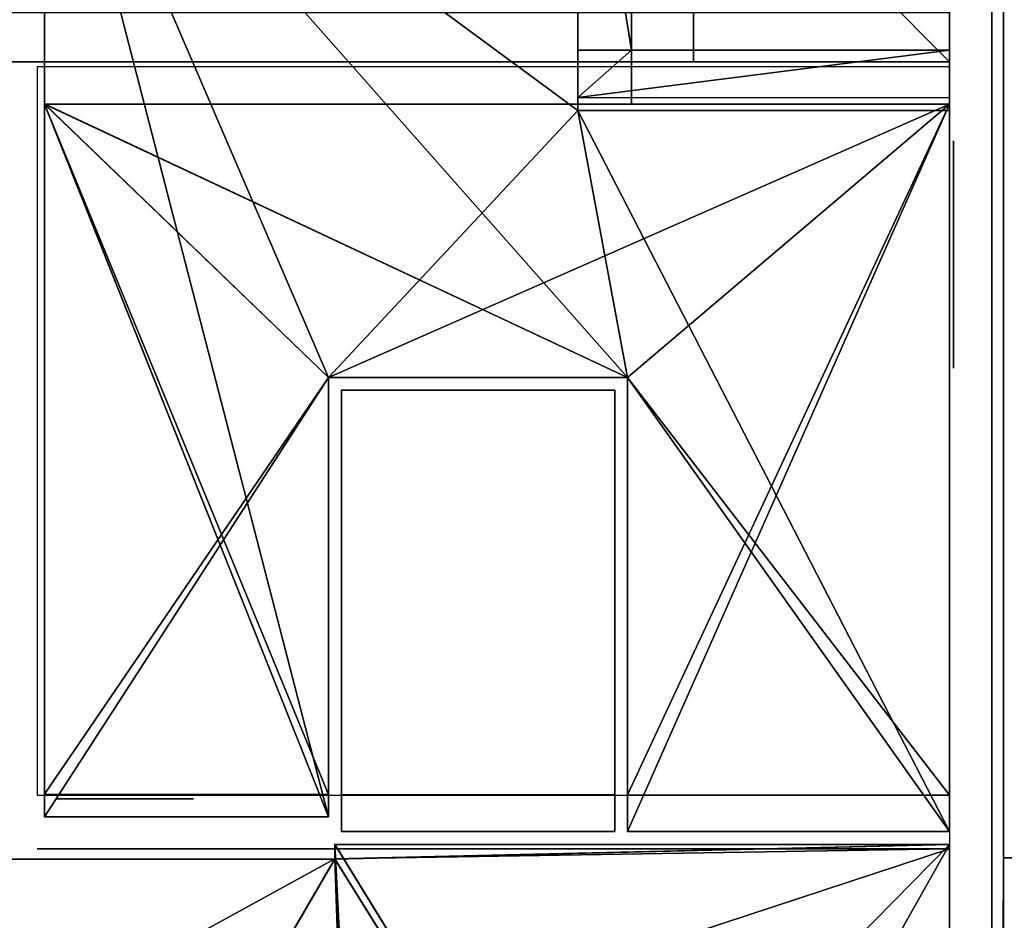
# Model space of a CAD drawing. Header units: metres. Extents: x -20 to 119, y -26 to 25.
# Tile 5 of 18: x -1.21 to 5.21, y -15.48 to -9.61. Entities that reach past the tile are written whole.
import ezdxf

# ---------------------------------------------------------------- set-up
doc = ezdxf.new("R2010")
doc.units = ezdxf.units.M

msp = doc.modelspace()

# ---------------------------------------------------------------- linework, layer by layer
at = {"layer": 'Building Shading', "color": 195}
for points in [[(10.8224, -24.8604, -0.01), (10.8224, 24.8602, -0.01), (5.20385, 24.8602, -0.01), (5.20385, -24.8604, -0.01)], [(5.20385, -24.8604, -0.01), (5.20385, 24.8602, -0.01), (10.8224, 24.8602, -0.01), (10.8224, -24.8604, -0.01)], [(10.8224, -24.8604), (10.8224, 24.8602), (5.20385, 24.8602), (5.20385, -24.8604)], [(5.20385, -24.8604), (5.20385, 24.8602), (10.8224, 24.8602), (10.8224, -24.8604)], [(5.19847, -25.2112), (5.19847, -25.2112, 16.2), (5.20375, -15.0766, 16.2), (5.20375, -15.0766)], [(5.20375, -15.0766), (5.20375, -15.0766, 16.2), (5.19847, -25.2112, 16.2), (5.19847, -25.2112)], [(86.8367, -15.0766), (90.3209, -25.2111), (5.19847, -25.2111)], [(5.19847, -25.2111), (90.3209, -25.2111), (86.8367, -15.0766)], [(5.19847, -25.2111), (5.20375, -15.0766), (86.8367, -15.0766)], [(86.8367, -15.0766), (5.20375, -15.0766), (5.19847, -25.2111)], [(86.8367, -15.0766, 16.2), (90.3209, -25.2111, 16.2), (5.19847, -25.2111, 16.2)], [(5.19847, -25.2111, 16.2), (90.3209, -25.2111, 16.2), (86.8367, -15.0766, 16.2)], [(5.19847, -25.2111, 16.2), (5.20375, -15.0766, 16.2), (86.8367, -15.0766, 16.2)], [(86.8367, -15.0766, 16.2), (5.20375, -15.0766, 16.2), (5.19847, -25.2111, 16.2)], [(5.20375, -15.0766), (5.20375, -15.0766, 16.2), (86.8367, -15.0766, 16.2), (86.8367, -15.0766)], [(86.8367, -15.0766), (86.8367, -15.0766, 16.2), (5.20375, -15.0766, 16.2), (5.20375, -15.0766)]]:
    msp.add_3dface(points, dxfattribs=at)
at = {"layer": 'Z02_ESCALERA_2', "color": 43}
for points in [[(-1.05085, -7.64065, 3.715), (-1.05085, -7.64065, 1), (-1.05085, -14.8081, 1)], [(-1.05085, -7.64065, 3.715), (-1.05085, -14.8081, 1), (-1.05085, -10.1607, 3.715)], [(2.77885, -10.1607, 3.7), (2.77885, -10.1607, 1), (2.77885, -7.64065, 1), (2.77885, -7.64065, 3.7)], [(4.85275, -9.81014, 3.7), (4.85275, -9.81014, 1), (2.42785, -9.81014, 1), (2.42785, -9.81014, 3.7)], [(5.20375, -10.1614, 16.2), (5.20375, -9.9183, 16.2), (5.20375, -9.9183, 18.855)], [(5.20375, -10.1614, 16.2), (5.20375, -9.9183, 18.855), (5.20375, -14.6669, 18.855)], [(-1.05085, -14.8081, 1), (-1.05085, -14.8082, 15.855), (-1.05085, -10.1607, 15.855)], [(-1.05085, -14.8081, 1), (-1.05085, -10.1607, 15.855), (-1.05085, -10.1607, 3.715)], [(4.85281, -10.1611, 6.715), (4.85281, -10.1611, 4), (-1.05069, -10.1611, 4), (-1.05069, -10.1611, 6.715)], [(4.85281, -10.1611, 9.715), (4.85281, -10.1611, 7), (-1.05069, -10.1611, 7), (-1.05069, -10.1611, 9.715)], [(4.85281, -10.1611, 15.8552), (4.85281, -10.1611, 13.0002), (-1.05069, -10.1611, 13.0002), (-1.05069, -10.1611, 15.8806)], [(4.85281, -10.1611, 12.715), (4.85281, -10.1611, 10), (-1.05069, -10.1611, 10), (-1.05069, -10.1611, 12.715)], [(5.20375, -14.9047, 15.915), (5.20375, -14.9047, 1), (5.20375, -10.1614, 1)], [(5.20375, -10.1614, 1), (5.20375, -10.1614, 16.2), (5.20375, -14.6669, 18.855)], [(5.20375, -10.1614, 1), (5.20375, -14.6669, 18.855), (5.20375, -14.6669, 15.915)], [(5.20375, -14.9047, 15.915), (5.20375, -10.1614, 1), (5.20375, -14.6669, 15.915)], [(0.88647, -11.9435, 15.915), (0.88647, -11.9435, 1), (2.66847, -11.9435, 1), (2.66847, -11.9435, 15.915)], [(0.80235, -14.8085, 15.8551), (0.80235, -14.8085, 1), (0.80235, -12.0275, 1)], [(0.80235, -12.0275, 1), (0.80235, -12.0275, 15.9151), (0.80235, -14.663, 15.9151)], [(0.80235, -12.0275, 1), (0.80235, -14.663, 15.9151), (0.80235, -14.667, 15.8551)], [(0.80235, -14.8085, 15.8551), (0.80235, -12.0275, 1), (0.80235, -14.667, 15.8551)], [(2.75265, -12.0273, 15.9151), (2.75265, -12.0274, 1), (2.75265, -14.9044, 1)], [(2.75265, -12.0273, 15.9151), (2.75265, -14.9044, 1), (2.75265, -14.6668, 15.8551)], [(2.75265, -12.0273, 15.9151), (2.75265, -14.6668, 15.8551), (2.75265, -14.6648, 15.9151)], [(2.75265, -14.9044, 1), (2.75265, -14.9048, 15.8551), (2.75265, -14.6668, 15.8551)], [(-1.05107, -14.8084, 3.715), (-1.05107, -14.8084, 1), (0.80243, -14.8084, 1), (0.80243, -14.8084, 3.715)], [(-1.05107, -14.8084, 6.715), (-1.05107, -14.8084, 4), (0.80243, -14.8084, 4), (0.80243, -14.8084, 6.715)], [(-1.05107, -14.8084, 9.715), (-1.05107, -14.8084, 7), (0.80243, -14.8084, 7), (0.80243, -14.8084, 9.715)], [(-1.05107, -14.8084, 15.855), (-1.05107, -14.8084, 13), (0.80243, -14.8084, 13), (0.80243, -14.8084, 15.855)], [(-1.05107, -14.8084, 12.715), (-1.05107, -14.8084, 10), (0.80243, -14.8084, 10), (0.80243, -14.8084, 12.715)], [(2.75269, -14.9047, 3.715), (2.75269, -14.9047, 1), (4.85269, -14.9047, 1), (4.85269, -14.9047, 3.715)], [(2.75269, -14.9047, 6.715), (2.75269, -14.9047, 4), (4.85269, -14.9047, 4), (4.85269, -14.9047, 6.715)], [(2.75269, -14.9047, 9.715), (2.75269, -14.9047, 7), (4.85269, -14.9047, 7), (4.85269, -14.9047, 9.715)], [(2.75269, -14.9047, 15.855), (2.75269, -14.9047, 13), (4.85269, -14.9047, 13), (4.85269, -14.9047, 15.855)], [(2.75269, -14.9047, 12.715), (2.75269, -14.9047, 10), (4.85269, -14.9047, 10), (4.85269, -14.9047, 12.715)], [(-1.09775, -15.0178, 18.855), (-1.09775, -15.0178, 16.2), (4.85275, -15.0178, 16.2), (4.85275, -15.0178, 18.855)]]:
    msp.add_3dface(points, dxfattribs=at)
at = {"layer": 'Z02_ESCALERA_2', "color": 8}
for points in [[(0.8022, -14.8083, 1), (-1.0508, -14.8083, 1), (-1.0508, -7.6408, 1)], [(-1.0508, -7.6408, 1), (2.4277, -7.6408, 1), (2.4277, -10.2033, 1)], [(-1.0508, -7.6408, 1), (2.4277, -10.2033, 1), (2.7527, -11.9433, 1)], [(-1.0508, -7.6408, 1), (2.7527, -11.9433, 1), (0.8022, -11.9433, 1)], [(0.8022, -14.8083, 1), (-1.0508, -7.6408, 1), (0.8022, -11.9433, 1)], [(0.80213, -14.8086, 13), (-1.05087, -14.8086, 13), (-1.05087, -10.1611, 13)], [(-1.05087, -10.1611, 13), (4.85263, -10.1616, 13), (2.75263, -11.9436, 13)], [(-1.05087, -10.1611, 13), (2.75263, -11.9436, 13), (0.80213, -11.9436, 13)], [(0.80213, -14.8086, 13), (-1.05087, -10.1611, 13), (0.80213, -11.9436, 13)], [(0.80235, -11.9435, 15.915), (-1.05065, -14.6615, 15.915), (-1.05065, -10.161, 15.915)], [(4.85285, -10.1615, 15.915), (0.80235, -11.9435, 15.915), (-1.05065, -10.161, 15.915)], [(0.80235, -11.9436, 6.715), (-1.05065, -14.8086, 6.715), (-1.05065, -10.1611, 6.715)], [(4.85285, -10.1616, 6.715), (0.80235, -11.9436, 6.715), (-1.05065, -10.1611, 6.715)], [(0.80235, -11.9436, 9.715), (-1.05065, -14.8086, 9.715), (-1.05065, -10.1611, 9.715)], [(4.85285, -10.1616, 9.715), (0.80235, -11.9436, 9.715), (-1.05065, -10.1611, 9.715)], [(0.8025, -11.9434, 3.715), (-1.0505, -14.8084, 3.715), (-1.0505, -10.1609, 3.715)], [(4.853, -10.1614, 3.715), (0.8025, -11.9434, 3.715), (-1.0505, -10.1609, 3.715)], [(4.85285, -10.1615, 15.915), (2.75285, -11.9435, 15.915), (0.80235, -11.9435, 15.915)], [(4.85285, -10.1616, 6.715), (2.75285, -11.9436, 6.715), (0.80235, -11.9436, 6.715)], [(4.85285, -10.1616, 9.715), (2.75285, -11.9436, 9.715), (0.80235, -11.9436, 9.715)], [(4.853, -10.1614, 3.715), (2.753, -11.9434, 3.715), (0.8025, -11.9434, 3.715)], [(2.4277, -10.2033, 1), (4.8527, -10.2033, 1), (4.8527, -14.9048, 1)], [(2.4277, -10.2033, 1), (4.8527, -14.9048, 1), (2.7527, -11.9433, 1)], [(4.85263, -10.1616, 13), (4.85263, -14.9051, 13), (2.75263, -14.9051, 13)], [(4.85263, -10.1616, 13), (2.75263, -14.9051, 13), (2.75263, -11.9436, 13)], [(4.85285, -10.1615, 15.915), (4.85285, -14.667, 15.915), (2.75285, -14.665, 15.915)], [(4.85285, -10.1615, 15.915), (2.75285, -14.665, 15.915), (2.75285, -11.9435, 15.915)], [(4.85285, -10.1616, 6.715), (4.85285, -14.9051, 6.715), (2.75285, -14.9051, 6.715)], [(4.85285, -10.1616, 6.715), (2.75285, -14.9051, 6.715), (2.75285, -11.9436, 6.715)], [(4.85285, -10.1616, 9.715), (4.85285, -14.9051, 9.715), (2.75285, -14.9051, 9.715)], [(4.85285, -10.1616, 9.715), (2.75285, -14.9051, 9.715), (2.75285, -11.9436, 9.715)], [(4.853, -10.1614, 3.715), (4.853, -14.9049, 3.715), (2.753, -14.9049, 3.715)], [(4.853, -10.1614, 3.715), (2.753, -14.9049, 3.715), (2.753, -11.9434, 3.715)], [(0.80235, -11.9435, 15.915), (0.80235, -14.663, 15.915), (-1.05065, -14.6615, 15.915)], [(0.80235, -11.9436, 6.715), (0.80235, -14.8086, 6.715), (-1.05065, -14.8086, 6.715)], [(0.80235, -11.9436, 9.715), (0.80235, -14.8086, 9.715), (-1.05065, -14.8086, 9.715)], [(0.8025, -11.9434, 3.715), (0.8025, -14.8084, 3.715), (-1.0505, -14.8084, 3.715)], [(4.8527, -14.9048, 1), (2.7527, -14.9048, 1), (2.7527, -11.9433, 1)], [(2.66885, -14.6646, 16.2), (0.88635, -14.6631, 16.2), (0.88635, -12.0271, 16.2), (2.66885, -12.0271, 16.2)]]:
    msp.add_3dface(points, dxfattribs=at)
at = {"layer": 'Z02_ESCALERA_2', "color": 15}
for points in [[(-1.05075, -7.64095, 3.715), (-1.05075, -9.88595, 3.715), (2.42775, -9.88645, 3.715), (2.42775, -7.64095, 3.715)], [(-1.09765, -9.91835, 19.2), (-1.09765, -14.6669, 19.2), (4.85285, -14.6669, 19.2), (4.85285, -9.91835, 19.2)], [(-1.05087, -10.1611, 13), (-1.05087, -14.8086, 13), (0.80213, -14.8086, 13)], [(-1.05087, -10.1611, 13), (0.80213, -14.8086, 13), (0.80213, -11.9436, 13)], [(4.85263, -10.1616, 13), (-1.05087, -10.1611, 13), (0.80213, -11.9436, 13)], [(-1.05065, -10.161, 15.915), (-1.05065, -14.6615, 15.915), (0.80235, -14.663, 15.915)], [(-1.05065, -10.161, 15.915), (0.80235, -14.663, 15.915), (0.80235, -11.9435, 15.915)], [(-1.05065, -10.161, 15.915), (0.80235, -11.9435, 15.915), (2.75285, -11.9435, 15.915)], [(4.85285, -10.1615, 15.915), (-1.05065, -10.161, 15.915), (2.75285, -11.9435, 15.915)], [(-1.05065, -10.1611, 6.715), (-1.05065, -14.8086, 6.715), (0.80235, -14.8086, 6.715)], [(-1.05065, -10.1611, 6.715), (0.80235, -14.8086, 6.715), (0.80235, -11.9436, 6.715)], [(-1.05065, -10.1611, 6.715), (0.80235, -11.9436, 6.715), (2.75285, -11.9436, 6.715)], [(4.85285, -10.1616, 6.715), (-1.05065, -10.1611, 6.715), (2.75285, -11.9436, 6.715)], [(-1.05065, -10.1611, 9.715), (-1.05065, -14.8086, 9.715), (0.80235, -14.8086, 9.715)], [(-1.05065, -10.1611, 9.715), (0.80235, -14.8086, 9.715), (0.80235, -11.9436, 9.715)], [(-1.05065, -10.1611, 9.715), (0.80235, -11.9436, 9.715), (2.75285, -11.9436, 9.715)], [(4.85285, -10.1616, 9.715), (-1.05065, -10.1611, 9.715), (2.75285, -11.9436, 9.715)], [(-1.0505, -10.1609, 3.715), (-1.0505, -14.8084, 3.715), (0.8025, -14.8084, 3.715)], [(-1.0505, -10.1609, 3.715), (0.8025, -14.8084, 3.715), (0.8025, -11.9434, 3.715)], [(-1.0505, -10.1609, 3.715), (0.8025, -11.9434, 3.715), (2.753, -11.9434, 3.715)], [(4.853, -10.1614, 3.715), (-1.0505, -10.1609, 3.715), (2.753, -11.9434, 3.715)], [(4.85263, -10.1616, 13), (0.80213, -11.9436, 13), (2.75263, -11.9436, 13)], [(2.75263, -11.9436, 13), (4.85263, -14.9051, 13), (4.85263, -10.1616, 13)], [(2.75285, -11.9435, 15.915), (4.85285, -14.667, 15.915), (4.85285, -10.1615, 15.915)], [(2.75285, -11.9436, 6.715), (4.85285, -14.9051, 6.715), (4.85285, -10.1616, 6.715)], [(2.75285, -11.9436, 9.715), (4.85285, -14.9051, 9.715), (4.85285, -10.1616, 9.715)], [(2.753, -11.9434, 3.715), (4.853, -14.9049, 3.715), (4.853, -10.1614, 3.715)], [(2.75263, -11.9436, 13), (2.75263, -14.9051, 13), (4.85263, -14.9051, 13)], [(2.75285, -11.9435, 15.915), (2.75285, -14.665, 15.915), (4.85285, -14.667, 15.915)], [(2.75285, -11.9436, 6.715), (2.75285, -14.9051, 6.715), (4.85285, -14.9051, 6.715)], [(2.75285, -11.9436, 9.715), (2.75285, -14.9051, 9.715), (4.85285, -14.9051, 9.715)], [(2.753, -11.9434, 3.715), (2.753, -14.9049, 3.715), (4.853, -14.9049, 3.715)], [(-1.05065, -14.6669, 15.855), (-1.05065, -14.8084, 15.855), (0.80235, -14.8084, 15.855), (0.80235, -14.6669, 15.855)], [(2.75285, -14.6669, 15.855), (2.75285, -14.9048, 15.855), (4.85285, -14.9048, 15.855), (4.85285, -14.6669, 15.855)]]:
    msp.add_3dface(points, dxfattribs=at)
at = {"layer": 'Z02_ESCALERA_2', "color": 143}
for points in [[(4.87775, -11.883, 3.586), (4.87775, -11.883, 2.114), (4.87775, -10.401, 2.114), (4.87775, -10.401, 3.586)], [(4.87775, -11.883, 6.586), (4.87775, -11.883, 5.114), (4.87775, -10.401, 5.114), (4.87775, -10.401, 6.586)], [(4.87775, -11.8842, 9.586), (4.87775, -11.8842, 8.114), (4.87775, -10.4022, 8.114), (4.87775, -10.4022, 9.586)], [(4.87775, -11.8842, 12.586), (4.87775, -11.8842, 11.114), (4.87775, -10.4022, 11.114), (4.87775, -10.4022, 12.586)], [(4.87775, -11.8842, 15.586), (4.87775, -11.8842, 14.114), (4.87775, -10.4022, 14.114), (4.87775, -10.4022, 15.586)]]:
    msp.add_3dface(points, dxfattribs=at)
at = {"layer": 'Z02_ESCALERA_2', "color": 45}
msp.add_3dface([(-0.96843, -14.6919, 18.4), (-0.96843, -14.6919, 16.2), (-0.07843, -14.6919, 16.2), (-0.07843, -14.6919, 18.4)], dxfattribs=at)
at = {"layer": 'Z04_P03_E08', "color": 8}
for points in [[(1.175, -24.8604, 1), (-4.8525, -24.8604, 1), (-4.8525, -12.4589, 1)], [(1.175, -24.8604, 1), (-4.8525, -12.4589, 1), (-1.964, -15.0839, 1)], [(1.175, -24.8604, 1), (0.8445, -15.0834, 1), (0.8445, -14.9879, 1)], [(0.8445, -14.9879, 1), (4.853, -14.9889, 1), (4.853, -21.5184, 1)], [(0.8445, -14.9879, 1), (4.853, -21.5184, 1), (1.175, -21.5184, 1)], [(1.175, -24.8604, 1), (0.8445, -14.9879, 1), (1.175, -21.5184, 1)], [(1.175, -24.8604, 1), (-1.964, -15.0839, 1), (0.8445, -15.0834, 1)]]:
    msp.add_3dface(points, dxfattribs=at)
at = {"layer": 'Z04_P03_E08', "color": 15}
for points in [[(-4.85246, -12.5966, 3.715), (-4.85246, -24.8606, 3.715), (1.17504, -24.8606, 3.715)], [(-4.85246, -12.5966, 3.715), (1.17504, -24.8606, 3.715), (1.17504, -21.5186, 3.715)], [(-4.85246, -12.5966, 3.715), (1.17504, -21.5186, 3.715), (4.85304, -21.5186, 3.715)], [(-4.85246, -12.5966, 3.715), (4.85304, -21.5186, 3.715), (-1.96396, -15.0841, 3.715)], [(4.85304, -21.5186, 3.715), (4.85304, -14.9891, 3.715), (0.84454, -14.9881, 3.715)], [(4.85304, -21.5186, 3.715), (0.84454, -14.9881, 3.715), (0.84454, -15.0836, 3.715)], [(4.85304, -21.5186, 3.715), (0.84454, -15.0836, 3.715), (-1.96396, -15.0841, 3.715)]]:
    msp.add_3dface(points, dxfattribs=at)
at = {"layer": 'Z04_P03_E08', "color": 43}
for points in [[(0.80243, -14.8084, 3.715), (0.80243, -14.8084, 1), (-1.05107, -14.8084, 1), (-1.05107, -14.8084, 3.715)], [(4.85269, -14.9047, 3.715), (4.85269, -14.9047, 1), (2.75269, -14.9047, 1), (2.75269, -14.9047, 3.715)], [(2.66863, -14.9884, 3.715), (2.66863, -14.9884, 1), (0.88613, -14.9884, 1), (0.88613, -14.9884, 3.715)], [(5.20375, -21.5186, 3.715), (5.20375, -21.5186, 1), (5.20375, -14.9886, 1), (5.20375, -14.9886, 3.715)]]:
    msp.add_3dface(points, dxfattribs=at)
at = {"layer": 'Z07_P04_E06', "color": 15}
for points in [[(-4.85263, -0.13835, 6.715), (4.85287, -9.88585, 6.715), (4.85237, -0.13785, 6.715)], [(-4.85263, -0.13835, 6.715), (-1.96413, -9.88635, 6.715), (4.85287, -9.88585, 6.715)]]:
    msp.add_3dface(points, dxfattribs=at)
at = {"layer": 'Z07_P04_E06', "color": 43}
for points in [[(5.20375, -9.88635, 6.715), (5.20375, -9.88635, 4), (5.20375, -0.13775, 4), (5.20375, -0.13775, 6.715)], [(-1.05069, -10.1611, 6.715), (-1.05069, -10.1611, 4), (4.85281, -10.1611, 4), (4.85281, -10.1611, 6.715)]]:
    msp.add_3dface(points, dxfattribs=at)
at = {"layer": 'Z07_P04_E06', "color": 8}
for points in [[(2.42775, -7.64095, 3.715), (2.42775, -9.88645, 3.715), (-1.05075, -9.88595, 3.715), (-1.05075, -7.64095, 3.715)], [(4.85285, -9.81035, 3.7), (2.77885, -9.80985, 3.7), (2.77885, -7.71635, 3.7), (4.85285, -7.71685, 3.7)]]:
    msp.add_3dface(points, dxfattribs=at)
at = {"layer": 'Z08_P04_E09', "color": 15}
for points in [[(-4.85246, -12.5962, 6.715), (-4.85246, -24.8602, 6.715), (1.17504, -24.8602, 6.715)], [(-4.85246, -12.5962, 6.715), (1.17504, -24.8602, 6.715), (1.17504, -21.5182, 6.715)], [(-4.85246, -12.5962, 6.715), (1.17504, -21.5182, 6.715), (4.85304, -21.5182, 6.715)], [(-4.85246, -12.5962, 6.715), (4.85304, -21.5182, 6.715), (-1.96396, -15.0837, 6.715)], [(4.85304, -21.5182, 6.715), (4.85304, -14.9887, 6.715), (0.84454, -14.9877, 6.715)], [(4.85304, -21.5182, 6.715), (0.84454, -14.9877, 6.715), (0.84454, -15.0832, 6.715)], [(4.85304, -21.5182, 6.715), (0.84454, -15.0832, 6.715), (-1.96396, -15.0837, 6.715)]]:
    msp.add_3dface(points, dxfattribs=at)
at = {"layer": 'Z08_P04_E09', "color": 43}
for points in [[(0.80243, -14.8084, 6.715), (0.80243, -14.8084, 4), (-1.05107, -14.8084, 4), (-1.05107, -14.8084, 6.715)], [(4.85269, -14.9047, 6.715), (4.85269, -14.9047, 4), (2.75269, -14.9047, 4), (2.75269, -14.9047, 6.715)], [(2.66863, -14.9884, 6.715), (2.66863, -14.9884, 4), (0.88613, -14.9884, 4), (0.88613, -14.9884, 6.715)], [(5.20375, -21.5186, 6.715), (5.20375, -21.5186, 4), (5.20375, -14.9886, 4), (5.20375, -14.9886, 6.715)]]:
    msp.add_3dface(points, dxfattribs=at)
at = {"layer": 'Z08_P04_E09', "color": 8}
for points in [[(4.85304, -14.9891, 3.715), (1.17504, -21.5186, 3.715), (-4.85246, -24.8606, 3.715)], [(0.84454, -15.0836, 3.715), (4.85304, -14.9891, 3.715), (-4.85246, -24.8606, 3.715)], [(0.84454, -15.0836, 3.715), (0.84454, -14.9881, 3.715), (4.85304, -14.9891, 3.715)], [(4.85304, -14.9891, 3.715), (4.85304, -21.5186, 3.715), (1.17504, -21.5186, 3.715)], [(-4.85246, -24.8606, 3.715), (-1.96396, -15.0841, 3.715), (0.84454, -15.0836, 3.715)]]:
    msp.add_3dface(points, dxfattribs=at)
at = {"layer": 'Z11_P05_E06', "color": 8}
for points in [[(4.85237, -0.13785, 6.715), (-4.85213, -12.3214, 6.715), (-4.85263, -0.13835, 6.715)], [(4.85237, -0.13785, 6.715), (-1.96413, -9.88635, 6.715), (-4.85213, -12.3214, 6.715)], [(4.85237, -0.13785, 6.715), (4.85287, -9.88585, 6.715), (-1.96413, -9.88635, 6.715)]]:
    msp.add_3dface(points, dxfattribs=at)
at = {"layer": 'Z11_P05_E06', "color": 15}
for points in [[(-4.85263, -0.13835, 9.715), (4.85287, -9.88585, 9.715), (4.85237, -0.13785, 9.715)], [(-4.85263, -0.13835, 9.715), (-1.96413, -9.88635, 9.715), (4.85287, -9.88585, 9.715)]]:
    msp.add_3dface(points, dxfattribs=at)
at = {"layer": 'Z11_P05_E06', "color": 43}
for points in [[(5.20375, -9.88635, 9.715), (5.20375, -9.88635, 7), (5.20375, -0.13775, 7), (5.20375, -0.13775, 9.715)], [(-1.05069, -10.1611, 9.715), (-1.05069, -10.1611, 7), (4.85281, -10.1611, 7), (4.85281, -10.1611, 9.715)]]:
    msp.add_3dface(points, dxfattribs=at)
at = {"layer": 'Z12_P05_E09', "color": 15}
for points in [[(-4.85246, -12.5962, 9.715), (-4.85246, -24.8602, 9.715), (1.17504, -24.8602, 9.715)], [(-4.85246, -12.5962, 9.715), (1.17504, -24.8602, 9.715), (1.17504, -21.5182, 9.715)], [(-4.85246, -12.5962, 9.715), (1.17504, -21.5182, 9.715), (4.85304, -21.5182, 9.715)], [(-4.85246, -12.5962, 9.715), (4.85304, -21.5182, 9.715), (-1.96396, -15.0837, 9.715)], [(4.85304, -21.5182, 9.715), (4.85304, -14.9887, 9.715), (0.84454, -14.9877, 9.715)], [(4.85304, -21.5182, 9.715), (0.84454, -14.9877, 9.715), (0.84454, -15.0832, 9.715)], [(4.85304, -21.5182, 9.715), (0.84454, -15.0832, 9.715), (-1.96396, -15.0837, 9.715)]]:
    msp.add_3dface(points, dxfattribs=at)
at = {"layer": 'Z12_P05_E09', "color": 43}
for points in [[(0.80243, -14.8084, 9.715), (0.80243, -14.8084, 7), (-1.05107, -14.8084, 7), (-1.05107, -14.8084, 9.715)], [(4.85269, -14.9047, 9.715), (4.85269, -14.9047, 7), (2.75269, -14.9047, 7), (2.75269, -14.9047, 9.715)], [(2.66863, -14.9884, 9.715), (2.66863, -14.9884, 7), (0.88613, -14.9884, 7), (0.88613, -14.9884, 9.715)], [(5.20375, -21.5186, 9.715), (5.20375, -21.5186, 7), (5.20375, -14.9886, 7), (5.20375, -14.9886, 9.715)]]:
    msp.add_3dface(points, dxfattribs=at)
at = {"layer": 'Z12_P05_E09', "color": 8}
for points in [[(4.85304, -14.9887, 6.715), (1.17504, -21.5182, 6.715), (-4.85246, -24.8602, 6.715)], [(0.84454, -15.0832, 6.715), (4.85304, -14.9887, 6.715), (-4.85246, -24.8602, 6.715)], [(0.84454, -15.0832, 6.715), (0.84454, -14.9877, 6.715), (4.85304, -14.9887, 6.715)], [(4.85304, -14.9887, 6.715), (4.85304, -21.5182, 6.715), (1.17504, -21.5182, 6.715)], [(-4.85246, -24.8602, 6.715), (-1.96396, -15.0837, 6.715), (0.84454, -15.0832, 6.715)]]:
    msp.add_3dface(points, dxfattribs=at)
at = {"layer": 'Z15_P06_E06', "color": 8}
for points in [[(4.85237, -0.13785, 9.715), (-4.85213, -12.3214, 9.715), (-4.85263, -0.13835, 9.715)], [(4.85237, -0.13785, 9.715), (-1.96413, -9.88635, 9.715), (-4.85213, -12.3214, 9.715)], [(4.85237, -0.13785, 9.715), (4.85287, -9.88585, 9.715), (-1.96413, -9.88635, 9.715)]]:
    msp.add_3dface(points, dxfattribs=at)
at = {"layer": 'Z15_P06_E06', "color": 15}
for points in [[(-4.85263, -0.13835, 12.715), (4.85287, -9.88585, 12.715), (4.85237, -0.13785, 12.715)], [(-4.85263, -0.13835, 12.715), (-1.96413, -9.88635, 12.715), (4.85287, -9.88585, 12.715)]]:
    msp.add_3dface(points, dxfattribs=at)
at = {"layer": 'Z15_P06_E06', "color": 43}
for points in [[(5.20375, -9.88635, 12.715), (5.20375, -9.88635, 10), (5.20375, -0.13775, 10), (5.20375, -0.13775, 12.715)], [(-1.05069, -10.1611, 12.715), (-1.05069, -10.1611, 10), (4.85281, -10.1611, 10), (4.85281, -10.1611, 12.715)]]:
    msp.add_3dface(points, dxfattribs=at)
at = {"layer": 'Z16_P06_E09', "color": 15}
for points in [[(-4.85246, -12.5962, 12.715), (-4.85246, -24.8602, 12.715), (1.17504, -24.8602, 12.715)], [(-4.85246, -12.5962, 12.715), (1.17504, -24.8602, 12.715), (1.17504, -21.5182, 12.715)], [(-4.85246, -12.5962, 12.715), (1.17504, -21.5182, 12.715), (4.85304, -21.5182, 12.715)], [(-4.85246, -12.5962, 12.715), (4.85304, -21.5182, 12.715), (-1.96396, -15.0837, 12.715)], [(4.85304, -21.5182, 12.715), (4.85304, -14.9887, 12.715), (0.84454, -14.9877, 12.715)], [(4.85304, -21.5182, 12.715), (0.84454, -14.9877, 12.715), (0.84454, -15.0832, 12.715)], [(4.85304, -21.5182, 12.715), (0.84454, -15.0832, 12.715), (-1.96396, -15.0837, 12.715)]]:
    msp.add_3dface(points, dxfattribs=at)
at = {"layer": 'Z16_P06_E09', "color": 43}
for points in [[(0.80243, -14.8084, 12.715), (0.80243, -14.8084, 10), (-1.05107, -14.8084, 10), (-1.05107, -14.8084, 12.715)], [(4.85269, -14.9047, 12.715), (4.85269, -14.9047, 10), (2.75269, -14.9047, 10), (2.75269, -14.9047, 12.715)], [(2.66863, -14.9884, 12.715), (2.66863, -14.9884, 10), (0.88613, -14.9884, 10), (0.88613, -14.9884, 12.715)], [(5.20375, -21.5186, 12.715), (5.20375, -21.5186, 10), (5.20375, -14.9886, 10), (5.20375, -14.9886, 12.715)]]:
    msp.add_3dface(points, dxfattribs=at)
at = {"layer": 'Z16_P06_E09', "color": 8}
for points in [[(4.85304, -14.9887, 9.715), (1.17504, -21.5182, 9.715), (-4.85246, -24.8602, 9.715)], [(0.84454, -15.0832, 9.715), (4.85304, -14.9887, 9.715), (-4.85246, -24.8602, 9.715)], [(0.84454, -15.0832, 9.715), (0.84454, -14.9877, 9.715), (4.85304, -14.9887, 9.715)], [(4.85304, -14.9887, 9.715), (4.85304, -21.5182, 9.715), (1.17504, -21.5182, 9.715)], [(-4.85246, -24.8602, 9.715), (-1.96396, -15.0837, 9.715), (0.84454, -15.0832, 9.715)]]:
    msp.add_3dface(points, dxfattribs=at)
at = {"layer": 'Z19_P07_E06', "color": 8}
for points in [[(4.85237, -0.13785, 12.715), (-4.85213, -12.3214, 12.715), (-4.85263, -0.13835, 12.715)], [(4.85237, -0.13785, 12.715), (-1.96413, -9.88635, 12.715), (-4.85213, -12.3214, 12.715)], [(4.85237, -0.13785, 12.715), (4.85287, -9.88585, 12.715), (-1.96413, -9.88635, 12.715)]]:
    msp.add_3dface(points, dxfattribs=at)
at = {"layer": 'Z19_P07_E06', "color": 43}
for points in [[(5.20375, -9.88635, 15.855), (5.20375, -9.88635, 13), (5.20375, -0.13775, 13), (5.20375, -0.13775, 15.855)], [(-1.05069, -10.1611, 15.8806), (-1.05069, -10.1611, 13.0002), (4.85281, -10.1611, 13.0002), (4.85281, -10.1611, 15.8552)]]:
    msp.add_3dface(points, dxfattribs=at)
at = {"layer": 'Z19_P07_E06', "color": 15}
for points in [[(-1.44866, -9.56752, 15.881), (-1.44864, -9.88602, 15.881), (3.18336, -9.88602, 15.881), (3.18334, -9.56717, 15.881)], [(3.18335, -9.56735, 15.855), (3.18335, -9.8862, 15.855), (4.85285, -9.88635, 15.855), (4.85285, -9.56735, 15.855)]]:
    msp.add_3dface(points, dxfattribs=at)
at = {"layer": 'Z20_P07_E09', "color": 43}
for points in [[(0.80243, -14.8084, 15.855), (0.80243, -14.8084, 13), (-1.05107, -14.8084, 13), (-1.05107, -14.8084, 15.855)], [(4.85269, -14.9047, 15.855), (4.85269, -14.9047, 13), (2.75269, -14.9047, 13), (2.75269, -14.9047, 15.855)], [(2.66863, -14.9884, 15.855), (2.66863, -14.9884, 13), (0.88613, -14.9884, 13), (0.88613, -14.9884, 15.855)], [(5.20375, -21.5186, 15.881), (5.20375, -21.5186, 13), (5.20375, -14.9886, 13), (5.20375, -14.9886, 15.855)]]:
    msp.add_3dface(points, dxfattribs=at)
at = {"layer": 'Z20_P07_E09', "color": 15}
for points in [[(-4.85265, -18.2083, 16.2), (4.85285, -18.2083, 16.2), (4.85285, -15.0178, 16.2)], [(-4.85265, -18.2083, 16.2), (4.85285, -15.0178, 16.2), (0.84435, -15.0833, 16.2)], [(4.85285, -15.0178, 16.2), (0.84435, -15.0178, 16.2), (0.84435, -15.0833, 16.2)], [(-4.85265, -18.2083, 16.2), (0.84435, -15.0833, 16.2), (-1.96415, -15.0838, 16.2)]]:
    msp.add_3dface(points, dxfattribs=at)
at = {"layer": 'Z20_P07_E09', "color": 8}
for points in [[(4.85304, -14.9887, 12.715), (1.17504, -21.5182, 12.715), (-4.85246, -24.8602, 12.715)], [(0.84454, -15.0832, 12.715), (4.85304, -14.9887, 12.715), (-4.85246, -24.8602, 12.715)], [(0.84454, -15.0832, 12.715), (0.84454, -14.9877, 12.715), (4.85304, -14.9887, 12.715)], [(4.85304, -14.9887, 12.715), (4.85304, -21.5182, 12.715), (1.17504, -21.5182, 12.715)], [(-4.85246, -24.8602, 12.715), (-1.96396, -15.0837, 12.715), (0.84454, -15.0832, 12.715)]]:
    msp.add_3dface(points, dxfattribs=at)
at = {"layer": 'Z22_PATINILLOS_2', "color": 43}
for points in [[(-1.05085, -10.1607, 3.715), (-1.05085, -14.8081, 1), (-1.05085, -7.64065, 1)], [(-1.05085, -10.1607, 3.715), (-1.05085, -7.64065, 1), (-1.05085, -7.64065, 3.715)], [(-1.05085, -10.1607, 3.715), (-1.05085, -10.1607, 15.855), (-1.05085, -14.8082, 15.855)], [(-1.05085, -10.1607, 3.715), (-1.05085, -14.8082, 15.855), (-1.05085, -14.8081, 1)]]:
    msp.add_3dface(points, dxfattribs=at)
at = {"layer": 'Z24_ASCENSOR_2', "color": 43}
for points in [[(2.66847, -11.9435, 15.915), (2.66847, -11.9435, 1), (0.88647, -11.9435, 1), (0.88647, -11.9435, 15.915)], [(0.80235, -14.667, 15.8551), (0.80235, -14.663, 15.9151), (0.80235, -12.0275, 15.9151)], [(0.80235, -14.667, 15.8551), (0.80235, -12.0275, 15.9151), (0.80235, -12.0275, 1)], [(0.80235, -14.667, 15.8551), (0.80235, -12.0275, 1), (0.80235, -14.8085, 1)], [(0.80235, -14.667, 15.8551), (0.80235, -14.8085, 1), (0.80235, -14.8085, 15.8551)], [(2.75265, -14.6648, 15.9151), (2.75265, -14.6668, 15.8551), (2.75265, -14.9048, 15.8551)], [(0.88613, -14.9884, 3.715), (0.88613, -14.9884, 1), (2.66863, -14.9884, 1), (2.66863, -14.9884, 3.715)], [(0.88613, -14.9884, 6.715), (0.88613, -14.9884, 4), (2.66863, -14.9884, 4), (2.66863, -14.9884, 6.715)], [(0.88613, -14.9884, 9.715), (0.88613, -14.9884, 7), (2.66863, -14.9884, 7), (2.66863, -14.9884, 9.715)], [(0.88613, -14.9884, 12.715), (0.88613, -14.9884, 10), (2.66863, -14.9884, 10), (2.66863, -14.9884, 12.715)], [(0.88613, -14.9884, 15.855), (0.88613, -14.9884, 13), (2.66863, -14.9884, 13), (2.66863, -14.9884, 15.855)]]:
    msp.add_3dface(points, dxfattribs=at)
at = {"layer": 'Z24_ASCENSOR_2', "color": 15}
for points in [[(2.66885, -12.0271, 16.2), (0.88635, -12.0271, 16.2), (0.88635, -14.6631, 16.2), (2.66885, -14.6646, 16.2)], [(0.88635, -12.0272, 3.715), (0.88635, -14.9037, 3.715), (2.66885, -14.9047, 3.715), (2.66885, -12.0272, 3.715)], [(0.88635, -12.0272, 6.715), (0.88635, -14.9037, 6.715), (2.66885, -14.9047, 6.715), (2.66885, -12.0272, 6.715)], [(0.88635, -12.0272, 9.715), (0.88635, -14.9037, 9.715), (2.66885, -14.9047, 9.715), (2.66885, -12.0272, 9.715)], [(2.66885, -12.0272, 13), (0.88635, -12.0272, 13), (0.88635, -14.9037, 13), (2.66885, -14.9047, 13)], [(0.88635, -14.6669, 15.855), (0.88635, -14.9039, 15.855), (2.66885, -14.9048, 15.855), (2.66885, -14.6669, 15.855)]]:
    msp.add_3dface(points, dxfattribs=at)
at = {"layer": 'Z24_ASCENSOR_2', "color": 8}
for points in [[(2.66885, -14.9047, 1), (0.88635, -14.9037, 1), (0.88635, -12.0272, 1), (2.66885, -12.0272, 1)], [(2.66885, -14.9047, 13), (0.88635, -14.9037, 13), (0.88635, -12.0272, 13), (2.66885, -12.0272, 13)], [(2.66885, -12.0272, 3.715), (2.66885, -14.9047, 3.715), (0.88635, -14.9037, 3.715), (0.88635, -12.0272, 3.715)], [(2.66885, -12.0272, 6.715), (2.66885, -14.9047, 6.715), (0.88635, -14.9037, 6.715), (0.88635, -12.0272, 6.715)], [(2.66885, -12.0272, 9.715), (2.66885, -14.9047, 9.715), (0.88635, -14.9037, 9.715), (0.88635, -12.0272, 9.715)]]:
    msp.add_3dface(points, dxfattribs=at)
at = {"layer": 'Z25_SOTANO', "color": 8}
msp.add_3dface([(4.85288, -24.8604, -2.75), (-4.85262, -24.8604, -2.75), (-4.85262, 24.8602, -2.75), (4.85288, 24.8602, -2.75)], dxfattribs=at)
at = {"layer": 'Z25_SOTANO', "color": 43}
for points in [[(5.12775, -24.8603, -0.01), (5.12775, -24.8603, -2.75), (5.12775, 24.8602, -2.75)], [(5.12775, -24.8603, -0.01), (5.12775, 24.8602, -2.75), (5.12775, -7.36565, -0.284)], [(5.12775, -24.8603, -0.01), (5.12775, -7.36565, -0.284), (5.12775, -7.36565, -0.01)], [(5.20375, -21.5186, 0.716), (5.20375, -21.5186), (5.20375, -7.3657)], [(5.20375, -7.3657), (5.20375, -7.3657, 0.655), (5.20375, -10.1194, 0.655)], [(5.20375, -21.5186, 0.716), (5.20375, -7.3657), (5.20375, -10.1194, 0.655)], [(5.20375, -21.5186, 0.716), (5.20375, -10.1194, 0.655), (5.20375, -10.2034, 0.716)]]:
    msp.add_3dface(points, dxfattribs=at)
at = {"layer": 'Z25_SOTANO', "color": 15}
for points in [[(2.4277, -10.2033, 1), (2.4277, -7.6408, 1), (-1.0508, -7.6408, 1)], [(-1.0508, -7.6408, 1), (-1.0508, -14.8083, 1), (0.8022, -14.8083, 1)], [(-1.0508, -7.6408, 1), (0.8022, -14.8083, 1), (0.8022, -11.9433, 1)], [(2.4277, -10.2033, 1), (-1.0508, -7.6408, 1), (0.8022, -11.9433, 1)], [(2.42785, -7.64086, 0.655), (2.42785, -10.1194, 0.655), (2.77885, -9.80986, 0.655)], [(2.42785, -7.64086, 0.655), (2.77885, -9.80986, 0.655), (2.77885, -7.71636, 0.655)], [(2.77885, -7.71635, 1), (2.77885, -9.80985, 1), (4.85285, -9.81035, 1), (4.85285, -7.71685, 1)], [(2.42785, -10.1194, 0.655), (4.85285, -9.81035, 0.655), (2.77885, -9.80986, 0.655)], [(2.42785, -10.1194, 0.655), (4.85285, -10.1194, 0.655), (4.85285, -9.81035, 0.655)], [(2.4277, -10.2033, 1), (0.8022, -11.9433, 1), (2.7527, -11.9433, 1)], [(4.8527, -14.9048, 1), (4.8527, -10.2033, 1), (2.4277, -10.2033, 1)], [(2.7527, -11.9433, 1), (4.8527, -14.9048, 1), (2.4277, -10.2033, 1)], [(2.7527, -11.9433, 1), (2.7527, -14.9048, 1), (4.8527, -14.9048, 1)], [(2.66885, -12.0272, 1), (0.88635, -12.0272, 1), (0.88635, -14.9037, 1), (2.66885, -14.9047, 1)], [(1.175, -21.5184, 1), (-1.964, -15.0839, 1), (-4.8525, -12.4589, 1)], [(1.175, -21.5184, 1), (-4.8525, -12.4589, 1), (-4.8525, -24.8604, 1)], [(1.175, -21.5184, 1), (4.853, -14.9889, 1), (0.8445, -14.9879, 1)], [(1.175, -21.5184, 1), (0.8445, -14.9879, 1), (0.8445, -15.0834, 1)], [(1.175, -21.5184, 1), (4.853, -21.5184, 1), (4.853, -14.9889, 1)], [(1.175, -21.5184, 1), (0.8445, -15.0834, 1), (-1.964, -15.0839, 1)]]:
    msp.add_3dface(points, dxfattribs=at)

doc.saveas('drawing.dxf')
